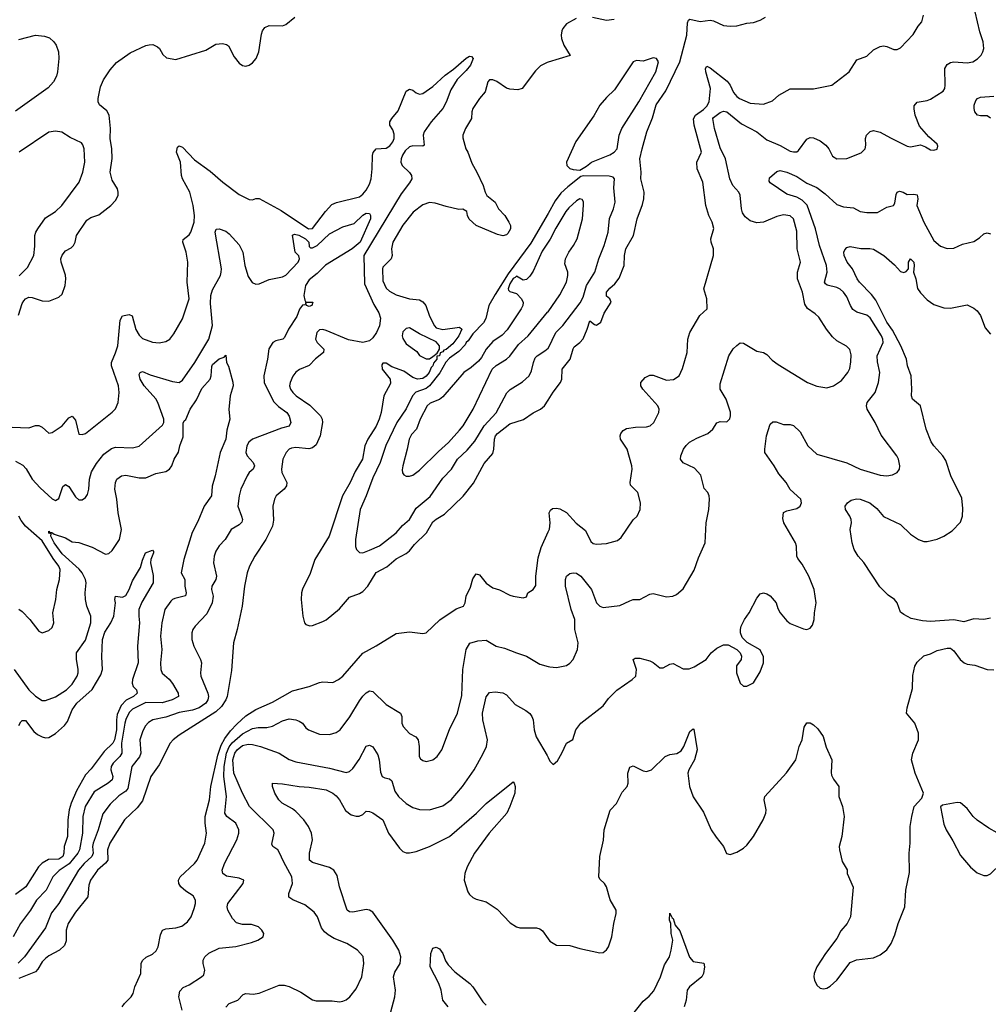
# Model space of a CAD drawing. Header units: inches. Extents: x 1245430 to 1420861, y 606325 to 671315.
# Tile 251 of 256: x 1366835 to 1372637, y 651366 to 657262. Entities that reach past the tile are written whole.
import ezdxf

# ---------------------------------------------------------------- set-up
doc = ezdxf.new("R2010")
doc.units = ezdxf.units.IN
doc.header["$MEASUREMENT"] = 0
doc.layers.add('B3665', color=7, linetype='Continuous')
doc.layers.add('B3675', color=7, linetype='Continuous')

msp = doc.modelspace()

# ---------------------------------------------------------------- linework, layer by layer
at = {"layer": 'B3665', "color": 5}
for points, elevation in [([(1366827.6, 655492.4), (1366850, 655563.1), (1366860.8, 655579.2), (1366870, 655590.2), (1366890, 655599.7), (1366910, 655598.6), (1366970, 655578.3), (1367010, 655577.4), (1367070, 655600.3), (1367090, 655619.5), (1367107.8, 655670), (1367111.9, 655710), (1367110, 655732.3), (1367083.5, 655810), (1367082.4, 655830), (1367090, 655853), (1367110, 655877.6), (1367144, 655896), (1367158.4, 655910), (1367167.8, 655930), (1367175.1, 655970), (1367238.2, 656061.8), (1367262.2, 656077.8), (1367310, 656094.6), (1367382, 656150), (1367410, 656179.1), (1367424.2, 656210), (1367426, 656230), (1367420.5, 656250), (1367390, 656300.7), (1367376.5, 656350), (1367389.8, 656430.2), (1367387, 656490), (1367376.7, 656550), (1367379.6, 656610), (1367370.8, 656690.8), (1367356.8, 656716.8), (1367313.4, 656753.4), (1367306.2, 656770), (1367304.8, 656790), (1367319.4, 656860.6), (1367337.2, 656902.8), (1367377.1, 656962.8), (1367414.7, 657005.3), (1367496.1, 657063.9), (1367590, 657107.6), (1367610, 657112.8), (1367633.5, 657113.5), (1367660.5, 657100.5), (1367672.2, 657090), (1367693.1, 657053.1), (1367714, 657034), (1367770, 657023.7), (1367950, 657079.6), (1368010, 657114.9), (1368050, 657120.3), (1368074.6, 657114.6), (1368085.1, 657105.1), (1368120.7, 657040.7), (1368150, 657002.8), (1368170, 656987.3), (1368190, 656984.9), (1368210, 656990.7), (1368230, 657004), (1368251.5, 657030), (1368267.6, 657070), (1368283.6, 657176.4), (1368290, 657196.3), (1368304.2, 657215.8), (1368330, 657227.6), (1368410, 657226), (1368430, 657233.4), (1368483, 657277)], 1020), ([(1366830, 657143.1), (1366930, 657170.4), (1366983.8, 657163.8), (1367013.7, 657153.7), (1367040.5, 657130), (1367053, 657110), (1367067.7, 657070), (1367070.6, 657030.6), (1367062, 656950), (1367054.8, 656925.2), (1367038.4, 656890), (1367006.6, 656853.4), (1366810, 656714.7)], 1020), ([(1366790, 654821.9), (1366890, 654817.5), (1366930, 654832.4), (1366950, 654832.9), (1366970, 654822), (1367010, 654786.4), (1367030, 654790.4), (1367090, 654830.3), (1367130, 654877.3), (1367150, 654887.3), (1367170, 654864.7), (1367190, 654781), (1367210, 654777.3), (1367230, 654784.9), (1367388.3, 654911.7), (1367408.2, 654931.8), (1367425.6, 654970), (1367430.9, 655029.1), (1367427, 655070), (1367384.5, 655190), (1367384.6, 655210), (1367410, 655266.7), (1367422.1, 655310), (1367436.6, 655463.4), (1367450, 655488.7), (1367490, 655496.9), (1367508, 655488), (1367530, 655406.4), (1367550, 655372.2), (1367570, 655354), (1367630, 655332.2), (1367670, 655326.7), (1367710, 655334.9), (1367734, 655350), (1367758.7, 655381.3), (1367809.8, 655470.2), (1367850.6, 655590), (1367838.9, 655690), (1367842, 655810), (1367832.1, 655870), (1367812.1, 655930), (1367813.5, 655946.5), (1367850, 655974.4), (1367860.6, 655990), (1367879.4, 656050), (1367881.3, 656090), (1367875.1, 656150), (1367854.1, 656230), (1367810, 656308.5), (1367804, 656330), (1367798.5, 656410), (1367774, 656470), (1367780.7, 656499.3), (1367790, 656506.8), (1367810, 656499.3), (1367882.9, 656422.9), (1367976.2, 656356.2), (1368052.4, 656290), (1368150, 656215.4), (1368210, 656185.7), (1368230, 656183), (1368250, 656192.4), (1368270, 656191.8), (1368400.6, 656120.6), (1368565.6, 656010), (1368590, 656012.4), (1368665.9, 656114.1), (1368704.5, 656155.5), (1368732.9, 656167.1), (1368870, 656202.2), (1368890, 656216.6), (1368910, 656241), (1368930, 656278), (1368939.5, 656310), (1368947, 656370), (1368947.5, 656450), (1368952.8, 656467.2), (1368971, 656489), (1369030, 656493.2), (1369053, 656507), (1369070.8, 656530), (1369077.2, 656550), (1369077.4, 656577.4), (1369070, 656602.4), (1369051.6, 656630), (1369053, 656650), (1369063.5, 656670), (1369102.4, 656717.6), (1369150, 656833.4), (1369170, 656847), (1369190, 656839.5), (1369210, 656823.7), (1369230, 656817), (1369250, 656820.3), (1369310, 656862.9), (1369382.9, 656930), (1369434.4, 656965.6), (1369510, 657032.8), (1369530, 657044), (1369542, 657042), (1369551.2, 657030), (1369535.4, 656990), (1369510, 656957.4), (1369455.9, 656904.1), (1369418.4, 656841.6), (1369390, 656768.2), (1369370.1, 656729.9), (1369299.6, 656650), (1369256.9, 656590), (1369251.3, 656570), (1369256.9, 656510), (1369250, 656505.2), (1369190, 656506.6), (1369170, 656500.2), (1369143.3, 656476.7), (1369128.3, 656451.7), (1369120, 656430), (1369119, 656410), (1369126.1, 656390), (1369170, 656347.2), (1369181.9, 656330), (1369183.2, 656310), (1369170, 656285.5), (1369120.3, 656219.7), (1368896.6, 655850), (1368900.8, 655680.8), (1368957, 655557), (1368987.2, 655507.2), (1368995.5, 655475.5), (1368991.1, 655430), (1368971.8, 655390), (1368950, 655357.5), (1368930, 655339.7), (1368890, 655329.8), (1368805.5, 655345.5), (1368670, 655401.1), (1368650, 655407.3), (1368630, 655405.4), (1368615.6, 655390), (1368607.9, 655350), (1368616.9, 655330), (1368656.5, 655290), (1368654, 655270), (1368607.9, 655232.1), (1368570, 655190.9), (1368512, 655168), (1368490, 655151.2), (1368472.1, 655127.9), (1368455.6, 655090), (1368451.7, 655070), (1368457.4, 655050), (1368470.3, 655030), (1368491.6, 655010), (1368573.5, 654953.5), (1368637.6, 654890), (1368647.5, 654870), (1368648.6, 654850), (1368634.7, 654770), (1368610, 654716.4), (1368590, 654698.2), (1368567.5, 654692.5), (1368490, 654700.2), (1368462.7, 654697.3), (1368448.8, 654690), (1368431.6, 654670), (1368411.3, 654630), (1368402.4, 654570), (1368406.2, 654550), (1368435.9, 654490), (1368433.2, 654470), (1368418.5, 654450), (1368371.4, 654410), (1368361.2, 654390), (1368352.2, 654350), (1368355.3, 654264.7), (1368349.2, 654230), (1368310.1, 654149.9), (1368244.4, 654050), (1368212.6, 653990), (1368198.6, 653950), (1368181.6, 653870), (1368167.3, 653750), (1368138, 653610), (1368116.2, 653530), (1368104.2, 653364.2), (1368078.1, 653210), (1368070.1, 653190), (1368043.6, 653150), (1368010, 653117.4), (1367790, 652978), (1367754.7, 652950), (1367737.2, 652930), (1367670, 652799.2), (1367620.8, 652730), (1367570, 652585.1), (1367538.2, 652541.8), (1367462.9, 652470), (1367375.1, 652330), (1367361.5, 652290), (1367364, 652230), (1367349.1, 652210.9), (1367301.1, 652170), (1367258.8, 652110), (1367250, 652079.3), (1367243.5, 652010), (1367170, 651918.4), (1367125, 651850), (1367114, 651810), (1367113.5, 651746.5), (1367102.9, 651717.2), (1367074.3, 651690), (1367010, 651655.7), (1366990, 651640.3), (1366970, 651619.3), (1366944.2, 651575.8), (1366930, 651560.2), (1366830, 651519.4)], 980), ([(1370000, 657008.3), (1369993.6, 657006.4), (1369954, 656986), (1369924.3, 656955.7), (1369845.3, 656850), (1369818.4, 656841.6), (1369770, 656845.7), (1369750, 656853.2), (1369692.3, 656892.3), (1369670, 656902.3), (1369650, 656901.8), (1369639.3, 656890), (1369622.4, 656830), (1369590, 656791.1), (1369550, 656729.6), (1369543.9, 656710), (1369541.7, 656670), (1369505.2, 656610), (1369489.1, 656570), (1369490, 656554), (1369506.8, 656490), (1369518.8, 656470), (1369543.4, 656403.4), (1369574, 656350), (1369610.7, 656270), (1369622.8, 656230), (1369634, 656210), (1369682.8, 656170), (1369704, 656130), (1369740.5, 656090), (1369765.5, 656050), (1369774, 656030), (1369774.8, 656010), (1369758.5, 655981.5), (1369750, 655974), (1369730, 655969), (1369696.5, 655976.5), (1369570, 656029.3), (1369527.3, 656067.3), (1369517.2, 656090), (1369513.2, 656113.2), (1369490, 656128.7), (1369465.6, 656125.6), (1369390, 656142.7), (1369323.6, 656163.6), (1369290, 656167.3), (1369250, 656154), (1369192.7, 656110), (1369130, 656031.5), (1369070.4, 655930), (1369063, 655890), (1369066.8, 655850), (1369061, 655830), (1369010, 655780.9), (1369007.5, 655770), (1369010, 655699.1), (1369030, 655655.3), (1369050, 655635.8), (1369090, 655614.8), (1369170, 655590.7), (1369230, 655584.4), (1369250, 655572.2), (1369268.4, 655550), (1369290, 655486), (1369319.1, 655430), (1369330, 655417.3), (1369370, 655407), (1369470, 655421.1), (1369484.4, 655410), (1369465.8, 655370), (1369430, 655322.2), (1369390, 655287.5), (1369375.8, 655284.2), (1369370, 655272.7), (1369353, 655267), (1369350, 655249.7), (1369333.2, 655246.8), (1369332.8, 655230), (1369313.8, 655206.2), (1369310.2, 655190), (1369300.3, 655179.7), (1369287.6, 655150), (1369270, 655127.5), (1369250, 655113.5), (1369218, 655110), (1369190, 655118.7), (1369136.9, 655156.9), (1369063.4, 655183.4), (1369030, 655204.5), (1369010, 655205.2), (1369003.9, 655196.1), (1369006.7, 655170), (1369054.3, 655110), (1369056.9, 655083.1), (1369015.8, 655010), (1369000.1, 654910), (1368988.6, 654870), (1368970, 654828.4), (1368921.3, 654750), (1368902.3, 654710), (1368889.4, 654630), (1368844.2, 654555.8), (1368814.4, 654490), (1368769.6, 654410.4), (1368688.3, 654170), (1368603.2, 654030), (1368574.7, 653945.3), (1368530, 653852.3), (1368523.9, 653830), (1368522, 653790), (1368530.3, 653690.3), (1368541.6, 653650), (1368550, 653640.5), (1368572.8, 653632.8), (1368590, 653634.4), (1368650, 653658.3), (1368670, 653669.1), (1368750, 653735), (1368810, 653803.2), (1368870, 653825.7), (1368890, 653837.7), (1368919.5, 653870), (1368970, 653951), (1369034.2, 653985.8), (1369090, 654032.7), (1369150, 654066.3), (1369170, 654082.3), (1369200.7, 654119.3), (1369271.6, 654190), (1369310, 654254.8), (1369330, 654271.8), (1369379.8, 654300.2), (1369492, 654408), (1369552.7, 654487.3), (1369616.4, 654603.6), (1369670, 654664.2), (1369675.8, 654690), (1369678.4, 654750), (1369685.6, 654770), (1369696.4, 654783.6), (1369770, 654841.5), (1369852.8, 654867.2), (1369911.5, 654908.5), (1369954, 654930), (1369978, 654950), (1370000, 654984.8)], 1020), ([(1366832.1, 655727.9), (1366881.9, 655778.1), (1366919.1, 655850), (1366925.9, 655905.9), (1366926.5, 655970), (1366931.3, 655990), (1366943.2, 656010), (1366990, 656076.1), (1367050, 656113.8), (1367087.9, 656150), (1367190.8, 656290), (1367212.8, 656350), (1367224.5, 656410), (1367221.5, 656490), (1367213.7, 656513.7), (1367204.6, 656524.6), (1367136.6, 656556.6), (1367088.3, 656588.3), (1367050, 656594.7), (1367010, 656589.7), (1366831.8, 656468.2)], 1040), ([(1366810, 654619), (1366853.7, 654593.7), (1366873.2, 654573.2), (1366910, 654510.3), (1366958.2, 654458.2), (1367030, 654392), (1367050, 654383.7), (1367070, 654394.4), (1367093.6, 654466.4), (1367110, 654479.5), (1367130, 654467.4), (1367170, 654404.2), (1367190, 654386.7), (1367210, 654386), (1367230, 654400.4), (1367241.8, 654418.2), (1367249, 654450), (1367252.5, 654510), (1367265.7, 654554.3), (1367295.1, 654604.9), (1367338.6, 654661.4), (1367385.4, 654694.6), (1367410, 654703), (1367510, 654698), (1367550, 654709.2), (1367690, 654834.4), (1367698.7, 654850), (1367699.4, 654870), (1367662.2, 654970), (1367650, 654991.6), (1367579.8, 655070), (1367556.4, 655110), (1367550, 655138), (1367556, 655150), (1367570, 655154.9), (1367615.8, 655135.8), (1367750, 655095), (1367790.7, 655089.3), (1367810, 655103.7), (1367885.2, 655210), (1367968.1, 655350), (1367989.9, 655430.1), (1367977.9, 655562.1), (1367979.9, 655610), (1367990, 655643.8), (1368037.6, 655730), (1368042.4, 655750), (1368043.1, 655770), (1368006, 655990), (1368012.7, 656007.3), (1368030.4, 656010.4), (1368070, 655996.3), (1368090, 655980.4), (1368150, 655913.2), (1368172.4, 655870), (1368183.3, 655790), (1368204, 655724), (1368227.6, 655687.6), (1368250, 655678), (1368270, 655680.2), (1368330, 655707), (1368410, 655721.8), (1368430, 655732.8), (1368503.2, 655810), (1368510.9, 655830.9), (1368507.9, 655847.9), (1368486, 655870), (1368470, 655972), (1368482, 655978), (1368507.4, 655972.6), (1368548, 655950), (1368566.4, 655930), (1368570, 655904.7), (1368576.8, 655896.8), (1368590, 655896.5), (1368616.4, 655910), (1368690, 655980.3), (1368770, 656022.4), (1368838, 656042), (1368890, 656091.6), (1368910, 656103.8), (1368930, 656101), (1368936.3, 656090), (1368937.1, 656070), (1368875.1, 655930), (1368826.2, 655890), (1368667, 655793), (1368617.7, 655742.3), (1368570, 655703.9), (1368547.8, 655670), (1368538, 655610), (1368542.7, 655582.7), (1368550, 655570.3), (1368590.1, 655570.1), (1368584.4, 655550), (1368570, 655545.2), (1368554, 655550), (1368550, 655568), (1368545.5, 655554.5), (1368530, 655553.5), (1368510.5, 655529.5), (1368495.3, 655484.7), (1368445.3, 655410), (1368420.9, 655359.1), (1368410.9, 655349.1), (1368370, 655338.8), (1368350.9, 655329.1), (1368328.1, 655291.9), (1368319.8, 655230), (1368298.3, 655130), (1368299.2, 655090), (1368356.2, 654976.2), (1368385.8, 654945.8), (1368435.2, 654910), (1368450, 654888), (1368458.5, 654850), (1368450, 654828.7), (1368403.6, 654816.4), (1368229, 654751), (1368207.1, 654733), (1368194.7, 654710), (1368190.2, 654670), (1368198.2, 654650), (1368232.8, 654610), (1368241.2, 654590), (1368233.1, 654570), (1368210.3, 654550), (1368197.6, 654530), (1368160.3, 654450), (1368149.2, 654410.8), (1368142.2, 654350), (1368164.5, 654290), (1368169.2, 654270), (1368166.1, 654253.9), (1368150, 654236.4), (1368101.1, 654210), (1368065.3, 654150), (1368029.5, 654110.5), (1368010, 654079.5), (1368000.7, 654050), (1367996.3, 654010), (1368013.7, 653930), (1368010.7, 653909.3), (1367986.9, 653870), (1367983.9, 653850), (1367994.2, 653810), (1367988.6, 653770), (1367956, 653704), (1367887, 653630), (1367873.1, 653610), (1367866.5, 653590), (1367866.9, 653550), (1367877.8, 653510), (1367919, 653430), (1367924.4, 653410), (1367918.2, 653350), (1367920.2, 653330), (1367963, 653230), (1367965.5, 653210), (1367962, 653190), (1367950.3, 653169.7), (1367910, 653140.5), (1367870, 653126.7), (1367790, 653113.9), (1367710, 653086.4), (1367633, 653070), (1367606.5, 653053.5), (1367587.5, 653032.5), (1367570, 652997), (1367554.5, 652950), (1367560.4, 652870), (1367552.7, 652847.3), (1367505.9, 652790), (1367482.6, 652657.4), (1367470, 652641.5), (1367430, 652614.3), (1367376.4, 652563.6), (1367333.1, 652506.9), (1367304.7, 652410), (1367275.4, 652330), (1367271.4, 652310), (1367274.7, 652270), (1367266.4, 652250), (1367220.9, 652210), (1367187.8, 652170), (1367069.4, 651970), (1367026.6, 651913.4), (1366990, 651823.9), (1366864.3, 651650), (1366827, 651613)], 960), ([(1370000, 656102.7), (1369896.2, 655923.8), (1369760.4, 655739.6), (1369683, 655617), (1369645.9, 655550), (1369627.3, 655472.7), (1369613.8, 655446.2), (1369550, 655381), (1369521.4, 655338.6), (1369510, 655329.6), (1369504.2, 655315.8), (1369464.7, 655275.3), (1369410, 655234.9), (1369388.2, 655211.8), (1369352.3, 655147.7), (1369290.2, 655069.8), (1369270, 655054.4), (1369208.2, 655031.9), (1369187.2, 655010), (1369150, 654932.7), (1369093.9, 654850), (1369027.8, 654712.2), (1368994, 654610), (1368950, 654518.3), (1368910.9, 654410), (1368875.1, 654330), (1368846.3, 654150), (1368847.4, 654107.4), (1368853, 654090), (1368870, 654070.6), (1368890, 654070.4), (1368930, 654084.7), (1368990, 654111.3), (1369090, 654189.2), (1369127.7, 654232.3), (1369170.3, 654269.7), (1369210, 654337.1), (1369294, 654406), (1369370, 654516.5), (1369421, 654570), (1369457.6, 654630), (1369515.5, 654684.5), (1369562.2, 654737.8), (1369617.5, 654830), (1369690, 654908.4), (1369752.3, 655027.7), (1369772.9, 655047.1), (1369847.2, 655092.8), (1369886, 655130), (1369901.4, 655158.6), (1369912, 655210), (1369922.7, 655237.3), (1369934.2, 655250), (1369981.3, 655278.7), (1370000, 655295.5)], 1040), ([(1370000, 655930.8), (1369963.9, 655876.1), (1369910, 655755.5), (1369890, 655726.6), (1369870, 655707.1), (1369850, 655703.1), (1369810, 655727.1), (1369802.5, 655717.5), (1369790, 655712.6), (1369770, 655681.2), (1369760.6, 655650), (1369762, 655642), (1369770, 655634.3), (1369810, 655622), (1369840.2, 655590), (1369850.8, 655569.2), (1369849.3, 655550), (1369839.8, 655530), (1369754.8, 655405.2), (1369726, 655374), (1369670, 655335.4), (1369630, 655288.7), (1369601.2, 655238.8), (1369583.2, 655216.8), (1369540.3, 655179.7), (1369495.2, 655150), (1369370, 655004.5), (1369350, 654988.4), (1369293.2, 654966.8), (1369275.4, 654950), (1369233.2, 654870), (1369211.3, 654810), (1369182.3, 654777.7), (1369167.2, 654750), (1369157, 654690), (1369129.3, 654590), (1369126.7, 654566.7), (1369128.9, 654548.9), (1369136.7, 654536.7), (1369150, 654528.2), (1369170, 654528.4), (1369190, 654534), (1369230, 654563.7), (1369343.3, 654676.7), (1369403.9, 654730), (1369470, 654803.6), (1369490.7, 654830), (1369550.8, 654930), (1369665.4, 655170), (1369689, 655191), (1369750, 655229.2), (1369770, 655246.5), (1369822.2, 655317.8), (1369880.8, 655370), (1369997.5, 655510), (1370000, 655513.5)], 1060), ([(1366801.2, 653370), (1366890, 653249.2), (1366930, 653211.3), (1366970, 653186), (1366990, 653184.7), (1367050, 653207.9), (1367115.4, 653250), (1367150, 653283.1), (1367178.8, 653330), (1367185.8, 653350), (1367186.3, 653373.7), (1367175.2, 653430), (1367176.2, 653470), (1367230, 653546.7), (1367260.9, 653650), (1367261.2, 653690), (1367237.9, 653750), (1367228.7, 653790), (1367226.7, 653830), (1367232.8, 653890), (1367229.4, 653910), (1367208.9, 653950), (1367191.7, 653971.7), (1367090, 654063.2), (1367042.1, 654130), (1367022.3, 654170), (1367023.1, 654183.1), (1367010, 654187.4), (1367010, 654198.8), (1367013, 654193), (1367028.1, 654191.9), (1367041.7, 654181.7), (1367110, 654159.8), (1367150, 654134.5), (1367190, 654131.5), (1367270, 654102.7), (1367350, 654062), (1367370, 654065.7), (1367390, 654084.4), (1367432.7, 654150), (1367444.1, 654210), (1367425.4, 654310), (1367417.5, 654390), (1367404.5, 654450), (1367409.8, 654490.2), (1367417, 654510), (1367445.2, 654530), (1367470, 654534.9), (1367550, 654519.7), (1367590, 654519.6), (1367650, 654544.7), (1367710, 654557.6), (1367732.2, 654570), (1367746.4, 654590), (1367759.7, 654630), (1367786.8, 654673.2), (1367793.5, 654710), (1367815, 654765), (1367814.7, 654845.3), (1367820.8, 654859.2), (1367831, 654869), (1367855.8, 654930), (1367893.3, 654986.6), (1367925.3, 655054.7), (1367975.9, 655110), (1367982.9, 655130), (1367985.1, 655185.1), (1367990, 655197.6), (1368030, 655231.7), (1368059, 655241), (1368070, 655254), (1368073.4, 655210), (1368086.7, 655186.7), (1368112.1, 655092.1), (1368114, 655070), (1368096.4, 655010), (1368088.1, 654928.1), (1368093.4, 654870), (1368075.3, 654804.7), (1368070.6, 654750), (1368035.9, 654670), (1368006.9, 654530), (1367988.2, 654468.2), (1367984.2, 654410), (1367939.3, 654350), (1367901.8, 654258.2), (1367867.8, 654192.2), (1367817.4, 654030), (1367803.2, 653950), (1367824, 653910), (1367823.5, 653870), (1367831.8, 653830), (1367828.1, 653811.9), (1367763.7, 653796.3), (1367749.6, 653790.3), (1367740, 653780), (1367705.2, 653730), (1367686.2, 653650), (1367678.4, 653570), (1367686.7, 653490), (1367678.2, 653410), (1367680.2, 653370), (1367689.5, 653349.4), (1367730, 653312.6), (1367750, 653287.8), (1367784.3, 653230), (1367785.5, 653210), (1367749, 653190), (1367688.9, 653171.1), (1367590, 653173), (1367510, 653134), (1367490, 653112.9), (1367470, 653071.7), (1367465, 653050), (1367444.3, 652930), (1367446.2, 652870), (1367435.5, 652850), (1367394.7, 652810), (1367382.5, 652790), (1367380.8, 652770), (1367393.9, 652730), (1367388.6, 652710), (1367364.7, 652690), (1367281.9, 652638.1), (1367227.5, 652550), (1367213.8, 652490), (1367210.9, 652390), (1367193.8, 652290), (1367183.1, 652270), (1367132.5, 652207.5), (1367072.4, 652167.6), (1367032.8, 652130), (1366993.3, 652050), (1366936.3, 651990), (1366899.7, 651930), (1366839.7, 651850), (1366795.8, 651770)], 940), ([(1366830, 653732.7), (1366850, 653717.6), (1366895.3, 653670), (1366950, 653600.7), (1366970, 653590.8), (1367010, 653604.9), (1367030, 653622.8), (1367039.5, 653650), (1367034.3, 653710), (1367052.2, 653790), (1367058, 653850), (1367074.6, 653910), (1367076.8, 653970), (1367069.8, 653990), (1367035.1, 654035.1), (1366970, 654140.6), (1366870.4, 654230), (1366843.9, 654263.9), (1366829.9, 654290)], 960), ([(1367449.6, 651350), (1367462.9, 651370), (1367503.6, 651410), (1367515.1, 651430), (1367524.4, 651470), (1367560.5, 651550), (1367562.6, 651610), (1367570.9, 651629.1), (1367592.5, 651647.5), (1367630, 651665.5), (1367653.1, 651686.9), (1367664.1, 651710), (1367677.8, 651782.2), (1367690.8, 651809.2), (1367710, 651818.5), (1367770, 651824.1), (1367806.3, 651833.7), (1367840.8, 651859.2), (1367862, 651890), (1367880.9, 651939.1), (1367888.5, 651970), (1367888.4, 651990), (1367875.1, 652015.1), (1367830, 652043.7), (1367799.8, 652070), (1367787.9, 652090), (1367786.8, 652110), (1367797.2, 652130), (1367882.4, 652210), (1367897.8, 652230), (1367943.5, 652330), (1367953.6, 652390), (1367945.6, 652450), (1367946.4, 652490), (1367972.6, 652590), (1367980.3, 652670), (1368021.9, 652858.1), (1368042.1, 652917.9), (1368063.1, 652956.9), (1368096.9, 653003.1), (1368135.6, 653044.4), (1368190, 653092.7), (1368250, 653130.7), (1368350, 653176.1), (1368470, 653243), (1368570, 653268.6), (1368630, 653293), (1368650, 653296.5), (1368710, 653293.1), (1368745.1, 653310), (1368770, 653331.7), (1368890.5, 653469.5), (1368970, 653512.3), (1369090, 653586.7), (1369170, 653596.4), (1369250, 653587.3), (1369270, 653590.7), (1369350.7, 653669.3), (1369450, 653734.3), (1369493.6, 653750), (1369503.5, 653770), (1369508.9, 653810), (1369535.1, 653864.9), (1369550, 653914), (1369570, 653943), (1369590, 653937.6), (1369630, 653888.8), (1369670, 653860.3), (1369710, 653848.8), (1369770, 653816.4), (1369790, 653810.4), (1369850, 653799.1), (1369870, 653806.8), (1369879.3, 653830), (1369910, 653850.5), (1369926.7, 653873.3), (1369926.4, 653930), (1369940.5, 654039.5), (1369958.9, 654101.1), (1370000, 654194.5)], 980), ([(1366830, 653036), (1366842.2, 653057.7), (1366850, 653065.5), (1366870, 653066), (1366920, 653000), (1366941.5, 652981.5), (1366970, 652966.9), (1366990, 652962), (1367010, 652963.2), (1367050, 652988.2), (1367103.7, 653036.3), (1367120.8, 653059.2), (1367150.4, 653130), (1367176.7, 653170), (1367270, 653250.2), (1367320.3, 653339.7), (1367331.9, 653370), (1367326.4, 653446.4), (1367331.3, 653550), (1367345.2, 653594.8), (1367380.7, 653650), (1367398.5, 653690), (1367409.7, 653770), (1367404.2, 653790), (1367409.4, 653810.6), (1367450, 653804.4), (1367470, 653814.9), (1367491, 653850), (1367510, 653902), (1367558.9, 653981.1), (1367570, 654026), (1367589.6, 654070), (1367630, 654086), (1367636.7, 654076.7), (1367635.8, 654070), (1367620.3, 654030), (1367618, 654010), (1367633.9, 653933.9), (1367634, 653890), (1367566.8, 653773.2), (1367549.3, 653729.3), (1367548, 653690), (1367553.4, 653650), (1367541.4, 653510), (1367545.8, 653410), (1367510.8, 653310), (1367507.9, 653290), (1367515.4, 653270), (1367535.3, 653250), (1367538.9, 653230), (1367515.9, 653210), (1367472, 653188), (1367443.9, 653156.1), (1367419.5, 653100.5), (1367415.1, 653070), (1367415.9, 653010), (1367403, 652950), (1367393.8, 652930), (1367340.6, 652879.4), (1367263.8, 652776.2), (1367230, 652740.8), (1367176, 652644), (1367143.3, 652570), (1367131.7, 652530), (1367123.8, 652470), (1367121.9, 652370), (1367101.2, 652310), (1367100.1, 652270), (1367093.8, 652250), (1367070, 652235.1), (1367007.8, 652232.2), (1366969.1, 652210.9), (1366948.3, 652190), (1366872.3, 652070), (1366810, 652024.1)], 920), ([(1367808, 651330), (1367788.2, 651410), (1367794.7, 651445.3), (1367814.2, 651465.9), (1367850, 651483.1), (1367924.5, 651530), (1367937.2, 651542.8), (1367945.1, 651570), (1367934.7, 651610), (1367935.1, 651630), (1367943.5, 651650), (1367967.6, 651672.4), (1368030, 651701.3), (1368130, 651711.8), (1368223.9, 651736.1), (1368262, 651750), (1368293.2, 651770), (1368297.2, 651790), (1368286, 651810), (1368265.2, 651830), (1368224.2, 651844.2), (1368170, 651843.5), (1368134.6, 651854.6), (1368110, 651879.7), (1368080.9, 651930), (1368078, 651950), (1368082.7, 651970), (1368173.6, 652090), (1368178, 652110), (1368150, 652122), (1368073.7, 652133.7), (1368051.5, 652150), (1368048.6, 652168.6), (1368062.2, 652210), (1368135.3, 652350), (1368147.9, 652390), (1368147.8, 652410), (1368130.8, 652450), (1368075.3, 652490), (1368064.5, 652510), (1368074.9, 652610), (1368058.7, 652730), (1368059.2, 652790), (1368073.3, 652870), (1368090, 652908.7), (1368108, 652932), (1368170, 652986.1), (1368230, 653016.6), (1368264.1, 653024.1), (1368315.7, 653024.3), (1368349.2, 653030.8), (1368410, 653062.6), (1368450, 653075), (1368490, 653070.2), (1368510, 653061.7), (1368529.2, 653049.2), (1368550, 653021.6), (1368564.9, 653010), (1368630, 652984.2), (1368690, 652980.8), (1368730, 652992.8), (1368755.4, 653010), (1368813.5, 653086.5), (1368870, 653183.7), (1368890, 653210.3), (1368910, 653232), (1368930, 653243.1), (1368950, 653239.5), (1369030, 653161.6), (1369116.3, 653110), (1369123.1, 653090), (1369123.2, 653050), (1369132.2, 653030), (1369170, 652988.4), (1369207.4, 652967.4), (1369221.3, 652950), (1369228.1, 652910), (1369227.9, 652850), (1369235.8, 652835.8), (1369250, 652825.5), (1369270, 652820.5), (1369310, 652830.4), (1369336.2, 652850), (1369364.2, 652890), (1369408.7, 653011.3), (1369456.8, 653110), (1369484.4, 653215.6), (1369488.9, 653370), (1369509.7, 653489.7), (1369532.1, 653527.9), (1369578.3, 653541.7), (1369630, 653547.2), (1369690, 653510.3), (1369739.4, 653499.4), (1369810, 653470.3), (1369871.5, 653451.5), (1369950, 653402.4), (1370000, 653389.1)], 960), ([(1368070, 651348.4), (1368089.1, 651370.9), (1368142, 651390), (1368174.5, 651425.5), (1368190, 651430.2), (1368232.9, 651427.1), (1368270, 651432.6), (1368390, 651480.2), (1368420, 651480), (1368450, 651471.6), (1368518.6, 651438.6), (1368590, 651392.4), (1368610, 651386.7), (1368706.6, 651386.6), (1368750, 651381.3), (1368770, 651384.4), (1368790, 651392.7), (1368812.3, 651410), (1368850, 651459.1), (1368883.5, 651530), (1368897.4, 651610), (1368892.1, 651652.1), (1368859.5, 651690), (1368795.1, 651730), (1368719.4, 651759.4), (1368681.9, 651781.9), (1368660.6, 651800.6), (1368643.5, 651823.5), (1368618.5, 651890), (1368598.5, 651918.5), (1368542.2, 651962.2), (1368470.8, 651990.8), (1368447.2, 652007.2), (1368446.9, 652030), (1368468.7, 652090), (1368464.4, 652130), (1368416.9, 652216.9), (1368390, 652277), (1368380.5, 652290), (1368351.8, 652310), (1368345.1, 652325.1), (1368359.7, 652390), (1368352.6, 652410), (1368211.6, 652550), (1368170, 652631), (1368118.2, 652750), (1368112.6, 652830), (1368122.9, 652870), (1368137.2, 652890), (1368170, 652915), (1368203.7, 652923.7), (1368230, 652921.9), (1368277.6, 652910), (1368390, 652870.2), (1368450, 652832.4), (1368490, 652817.7), (1368690, 652779.4), (1368790, 652754.4), (1368810, 652759.6), (1368830, 652778.7), (1368867.9, 652832.1), (1368910, 652912.7), (1368930, 652918.4), (1368950, 652908.2), (1368980.1, 652860.1), (1368988, 652830), (1368995.7, 652755.7), (1369007.1, 652730), (1369021.3, 652721.3), (1369050, 652715.3), (1369064.2, 652704.2), (1369082.7, 652642.7), (1369103.6, 652610), (1369150, 652568.9), (1369190, 652544.6), (1369230, 652531.6), (1369290, 652530.4), (1369370, 652553.5), (1369419.2, 652590), (1369486.9, 652670), (1369558.3, 652770), (1369610, 652863.8), (1369630.7, 652910), (1369636.5, 652950), (1369609.9, 653070), (1369607.5, 653110), (1369630, 653207.3), (1369650, 653234), (1369682.3, 653237.7), (1369730, 653231.5), (1369750, 653218.9), (1369802, 653162), (1369866.3, 653126.3), (1369890, 653107.4), (1369902.8, 653090), (1369910.1, 653070.1), (1369916.9, 653010), (1369927.8, 652967.8), (1369995.4, 652855.4), (1370000, 652844.6)], 940), ([(1369051.1, 651290), (1369081.2, 651410), (1369085.3, 651450), (1369073.2, 651530), (1369082.3, 651557.7), (1369114.5, 651610), (1369118.8, 651650), (1369105.9, 651690), (1369070, 651749.8), (1368950, 651917.1), (1368930, 651929.8), (1368910, 651933.1), (1368830, 651917.7), (1368810, 651919.2), (1368796.9, 651930), (1368750.6, 652070), (1368736.8, 652136.8), (1368716.9, 652170), (1368690, 652185.6), (1368590, 652216), (1368571.3, 652230), (1368570.9, 652270), (1368589.8, 652350), (1368582.2, 652390), (1368565.3, 652430), (1368538, 652470), (1368490, 652521.1), (1368470, 652537.3), (1368408, 652570), (1368387.1, 652590), (1368362.7, 652630), (1368349.7, 652670), (1368349.6, 652690.4), (1368410, 652686.3), (1368509.8, 652670.2), (1368570, 652667.1), (1368670, 652649.3), (1368710, 652630.2), (1368730, 652614.5), (1368750.1, 652590.1), (1368787, 652527), (1368820.8, 652500.8), (1368850, 652491.6), (1368868.2, 652491.8), (1368890, 652502.4), (1368910, 652521.5), (1368930, 652520.5), (1368950, 652512.2), (1369010.9, 652470), (1369043.7, 652390), (1369110, 652300.3), (1369130, 652281.6), (1369150, 652273), (1369170, 652272), (1369210, 652280.2), (1369290, 652310.8), (1369410, 652370.8), (1369570.3, 652509.7), (1369630, 652568.1), (1369790, 652697.3), (1369797.3, 652690), (1369803.1, 652670), (1369800.2, 652630), (1369771.7, 652550), (1369752.6, 652510), (1369646.2, 652390), (1369559.4, 652270), (1369516.3, 652190), (1369502.2, 652150), (1369497.8, 652110), (1369519.3, 652039.3), (1369530, 652023), (1369550, 652006.4), (1369570, 651995.8), (1369630, 651979.6), (1369695.6, 651935.6), (1369773.3, 651853.3), (1369810, 651830.3), (1369830, 651824.2), (1369930, 651823.1), (1369950, 651818), (1369965.8, 651805.8), (1370000, 651758.3)], 920), ([(1369400.7, 651350), (1369369.1, 651390), (1369359.1, 651450), (1369345.1, 651490), (1369293.6, 651590), (1369296.8, 651670), (1369310, 651701.6), (1369330, 651708.2), (1369350, 651698.4), (1369369.2, 651669.2), (1369385.4, 651625.4), (1369401.8, 651601.8), (1369440.9, 651560.9), (1369532.1, 651490), (1369550.2, 651470), (1369610, 651380.8), (1369630, 651360.2)], 880)]:
    msp.add_lwpolyline(points, dxfattribs=dict(at, elevation=elevation))
at = {"layer": 'B3665', "color": 5, "elevation": 1020}
msp.add_lwpolyline([(1369170, 655417.2), (1369150, 655413.2), (1369130, 655394), (1369126, 655370), (1369130, 655354), (1369150, 655322), (1369214.8, 655274.8), (1369230, 655252), (1369270, 655232), (1369290, 655232), (1369310, 655244.7), (1369335.3, 655264.7), (1369348.7, 655290), (1369348.7, 655310), (1369330, 655334), (1369230, 655382)], close=True, dxfattribs=at)
at = {"layer": 'B3675', "color": 5}
for points, elevation in [([(1370000, 653389.1), (1370010, 653386.4), (1370050, 653383.8), (1370110, 653394.4), (1370130.9, 653409.1), (1370149.6, 653430), (1370176.4, 653490), (1370179.7, 653530), (1370161, 653610), (1370160.9, 653670), (1370138.8, 653730), (1370104.6, 653870), (1370103.5, 653910), (1370109.7, 653930), (1370130, 653946), (1370150, 653950.3), (1370170, 653947), (1370197, 653930), (1370260.8, 653850), (1370290.2, 653770), (1370309.2, 653749.2), (1370330, 653741.4), (1370430, 653753.2), (1370490, 653783.1), (1370510.4, 653790.4), (1370550, 653790.4), (1370610, 653822.3), (1370630, 653826.3), (1370710, 653805.7), (1370748, 653810), (1370770, 653819.1), (1370810, 653854), (1370875.2, 653964.8), (1370901.3, 654038.7), (1370941.6, 654130), (1370946, 654250), (1370962.9, 654330), (1370966.6, 654390), (1370965.2, 654410), (1370957.2, 654430), (1370934, 654454), (1370914.4, 654534.4), (1370876.8, 654576.8), (1370808.3, 654608.3), (1370794, 654630), (1370794.3, 654650), (1370810.9, 654690), (1370826.8, 654713.2), (1370847.4, 654732.6), (1370890, 654756.9), (1370956.3, 654783.7), (1370986, 654810), (1371011.5, 654848.5), (1371030, 654855.8), (1371070, 654853.4), (1371087.8, 654872.2), (1371093.6, 654890), (1371092.9, 654912.9), (1371067.6, 654990), (1371031.1, 655050), (1371030, 655082), (1371082.5, 655250), (1371108.6, 655291.4), (1371130, 655312.2), (1371150, 655326.7), (1371170, 655325.3), (1371250, 655277), (1371290, 655268.5), (1371310, 655256.4), (1371342.7, 655222.7), (1371378.4, 655198.4), (1371554, 655090), (1371610, 655068.5), (1371670, 655058.7), (1371710, 655068.7), (1371758.2, 655101.8), (1371796.2, 655150), (1371806.5, 655173.5), (1371813.2, 655213.2), (1371814.5, 655254.5), (1371807.3, 655287.3), (1371787.5, 655307.5), (1371730, 655339.7), (1371703.5, 655363.5), (1371668.1, 655408.1), (1371620.9, 655480.9), (1371600.7, 655500.7), (1371553.2, 655533.2), (1371538.8, 655558.8), (1371523.5, 655630), (1371493.5, 655710), (1371494, 655750), (1371512.6, 655810), (1371492.2, 655890), (1371490, 655995.3), (1371470, 656069.5), (1371450, 656088.2), (1371410, 656092.9), (1371370, 656084.7), (1371290, 656049.7), (1371250, 656045.1), (1371210, 656056.9), (1371181, 656081), (1371165.5, 656105.5), (1371158, 656130), (1371150, 656211.6), (1371142, 656230), (1371107, 656270), (1371088.8, 656308.8), (1371062.8, 656430), (1371030, 656494.3), (1370996.3, 656610), (1370986.5, 656670), (1370990, 656676.9), (1371030, 656706.9), (1371050, 656714), (1371070, 656710.9), (1371158.1, 656638.1), (1371250, 656590.9), (1371310, 656543.7), (1371390, 656509.4), (1371450, 656475.8), (1371470, 656470.2), (1371490, 656471.6), (1371500, 656480), (1371550, 656547.6), (1371570, 656556.5), (1371590, 656554.4), (1371630, 656536.1), (1371663.1, 656510), (1371681.1, 656490), (1371704.5, 656444.5), (1371730, 656428.2), (1371790, 656430.5), (1371875.8, 656464.2), (1371898.3, 656490), (1371903.5, 656510), (1371900.4, 656550), (1371908.2, 656570), (1371930, 656593.7), (1371950, 656599.6), (1371990, 656589.1), (1372050, 656554.3), (1372150, 656505.5), (1372170, 656500.7), (1372230, 656512.4), (1372260.9, 656500.9), (1372290, 656483), (1372310, 656480.7), (1372330, 656486.8), (1372334.5, 656505.5), (1372330, 656517.2), (1372280.7, 656560.7), (1372225.4, 656625.4), (1372198.9, 656690), (1372192.2, 656727.8), (1372193.4, 656746.6), (1372210.9, 656769.1), (1372270, 656778.8), (1372290, 656786.2), (1372366.5, 656833.5), (1372376.4, 656850), (1372379.3, 656870), (1372377.2, 656970), (1372390, 656994.3), (1372410, 657006.5), (1372430, 657009.1), (1372510, 657004.6), (1372544, 657010), (1372572.4, 657027.6), (1372594, 657050), (1372603.6, 657070), (1372609.6, 657090.4), (1372606.3, 657130), (1372586.2, 657190), (1372558.4, 657310)], 960), ([(1370000, 654194.5), (1370007.8, 654212.2), (1370012.7, 654250), (1370007.1, 654310), (1370014.5, 654325.5), (1370025.6, 654334.4), (1370050, 654338), (1370070, 654332.9), (1370110, 654310.2), (1370167.7, 654247.7), (1370223.5, 654203.5), (1370256.7, 654136.7), (1370270, 654124.9), (1370290, 654122), (1370350, 654126), (1370416.6, 654143.4), (1370437.7, 654162.3), (1370510, 654266.8), (1370532.7, 654290), (1370552.3, 654330), (1370554.5, 654370), (1370538, 654430), (1370494.5, 654474.5), (1370491.2, 654491.2), (1370503.5, 654570), (1370500.8, 654590), (1370472.9, 654690), (1370434.7, 654750), (1370432.4, 654770), (1370436.6, 654783.4), (1370450, 654801.3), (1370470, 654814.4), (1370523, 654823), (1370590, 654823.2), (1370610.6, 654829.4), (1370633.7, 654850), (1370664, 654910), (1370665.7, 654930), (1370657.2, 654950), (1370567.1, 655050), (1370554.7, 655070), (1370555.6, 655090), (1370580.6, 655119.4), (1370610, 655133.7), (1370630, 655133.1), (1370710, 655103.2), (1370752, 655108), (1370784.7, 655130), (1370805.8, 655174.2), (1370833.1, 655270), (1370836.9, 655350), (1370849.6, 655390), (1370909.5, 655490), (1370953.3, 655530), (1370950.9, 655590), (1370932.8, 655650), (1370990.9, 655850), (1370990.9, 655890), (1370976.8, 655930), (1370975.6, 655950), (1370991.9, 656011.9), (1370983.5, 656050), (1370962.7, 656090), (1370944.1, 656150), (1370926.2, 656290), (1370892.6, 656370), (1370891.6, 656410), (1370918.5, 656470), (1370875.7, 656630), (1370870.5, 656669.5), (1370882.2, 656690), (1370930, 656724), (1370950, 656743.8), (1370965.1, 656770), (1370973.8, 656850), (1370944.7, 656950), (1370942.9, 656970), (1370950, 656984.2), (1370970, 656973.5), (1371073.6, 656893.6), (1371090.1, 656870), (1371110, 656826.4), (1371130, 656802), (1371146.2, 656790), (1371210, 656762), (1371290, 656755.6), (1371344.1, 656775.9), (1371382, 656810), (1371450, 656848.9), (1371590, 656848.7), (1371699, 656870), (1371803.7, 656950), (1371850, 657021.6), (1371910, 657044.4), (1371950, 657081.6), (1371990, 657102), (1372010, 657106), (1372030, 657101.6), (1372070, 657083.8), (1372090, 657083.8), (1372110, 657093), (1372187.2, 657172.8), (1372217.1, 657222.9), (1372239.3, 657250), (1372249.6, 657290)], 980), ([(1370000, 654984.8), (1370030, 655032.2), (1370074.7, 655090), (1370082.6, 655110), (1370083.5, 655170), (1370133.3, 655230), (1370149.3, 655290.7), (1370156.9, 655303.1), (1370191.2, 655328.8), (1370209.2, 655350.8), (1370235.1, 655410), (1370250, 655458.9), (1370277.4, 655437.4), (1370290, 655433.8), (1370315.2, 655450), (1370335.4, 655504.6), (1370377.2, 655570), (1370369.8, 655589.8), (1370350, 655606), (1370349.2, 655630), (1370370, 655655), (1370399.9, 655680.1), (1370425.7, 655714.3), (1370456.2, 655790), (1370458.3, 655850), (1370465.5, 655890), (1370511.9, 655970), (1370533.6, 656070), (1370565.3, 656154.7), (1370573.3, 656190), (1370574.8, 656230), (1370556.2, 656310), (1370557.7, 656350), (1370549.8, 656430), (1370563.1, 656490), (1370592.2, 656590), (1370625.7, 656674.3), (1370648, 656752), (1370704.4, 656835.6), (1370789, 657010), (1370830.8, 657170), (1370835.8, 657244.2), (1370841, 657259), (1370850, 657265.3), (1370910, 657250.7), (1370970, 657259.8), (1370990, 657255.4), (1371050, 657228.3), (1371090, 657223.5), (1371130, 657225.2), (1371190, 657242.4), (1371230, 657244.7), (1371270, 657258.6), (1371302.1, 657277.9)], 1020), ([(1370167.7, 657270), (1370110, 657236.9), (1370088.4, 657210), (1370083.4, 657196.6), (1370077.6, 657170), (1370079.5, 657150), (1370094.4, 657110), (1370132.4, 657047.6), (1370000, 657008.3)], 1020), ([(1370395.6, 657264.4), (1370350, 657258.5), (1370265.3, 657274.7)], 1020), ([(1372650, 656673.6), (1372630, 656685.7), (1372590, 656686), (1372571.2, 656691.2), (1372555.6, 656710), (1372551.3, 656730), (1372552.8, 656750), (1372562.2, 656777.8), (1372572, 656790), (1372590, 656797.6), (1372670, 656804.2)], 940), ([(1370000, 652844.6), (1370010, 652821), (1370030, 652801), (1370055.6, 652824.4), (1370082.9, 652870), (1370109.6, 652930), (1370147.6, 652952.4), (1370166.3, 653010), (1370196.9, 653050), (1370330, 653153), (1370362.7, 653197.3), (1370412.1, 653247.9), (1370504, 653310), (1370525.2, 653330), (1370529.2, 653370), (1370509, 653430), (1370522, 653438), (1370550, 653438.8), (1370610, 653423.6), (1370630, 653413.1), (1370670, 653380.3), (1370690, 653381.5), (1370730, 653403.1), (1370750, 653406), (1370810, 653374.9), (1370845.3, 653374.7), (1370874.1, 653385.9), (1370946, 653430), (1370976, 653470), (1371010, 653499.1), (1371050, 653519.1), (1371078.5, 653518.5), (1371130.7, 653490.7), (1371151, 653470), (1371158.8, 653450), (1371156, 653430), (1371128, 653392), (1371127.7, 653350), (1371151.3, 653290), (1371170, 653271.3), (1371190, 653271), (1371230, 653291.3), (1371270, 653356), (1371289.4, 653410), (1371290, 653446), (1371270, 653489), (1371192.9, 653532.9), (1371162.7, 653562.7), (1371153.2, 653590), (1371152.7, 653610), (1371156, 653630), (1371176, 653670), (1371203.7, 653710), (1371250, 653798), (1371270, 653824.7), (1371290, 653831), (1371310, 653824.7), (1371330, 653811.3), (1371366, 653770), (1371375.9, 653735.9), (1371390.8, 653710), (1371430, 653662.8), (1371450, 653646), (1371530, 653614.8), (1371550, 653611), (1371570, 653618), (1371583.2, 653636.8), (1371594.5, 653670), (1371595.6, 653710), (1371605.1, 653770), (1371594.7, 653850), (1371562, 653930), (1371522.5, 654002.5), (1371495.5, 654035.5), (1371489.4, 654049.4), (1371487.2, 654110), (1371481, 654130), (1371412, 654250), (1371405.1, 654274.9), (1371409.6, 654310.4), (1371430, 654320.5), (1371490, 654335.5), (1371509.3, 654350), (1371517.6, 654370), (1371513, 654390), (1371449.1, 654449.1), (1371426.6, 654490), (1371382, 654542), (1371354.8, 654590), (1371298.9, 654670), (1371297.7, 654690), (1371308.5, 654770), (1371330, 654841), (1371346, 654854), (1371365.4, 654854.6), (1371410, 654838.7), (1371450, 654838.4), (1371470, 654832), (1371510, 654794), (1371556.1, 654710), (1371610, 654660.6), (1371790, 654609.2), (1371870, 654571.6), (1371990, 654535.5), (1372030, 654530.4), (1372063.3, 654536.7), (1372090, 654550.7), (1372104.5, 654570), (1372107.3, 654590), (1372098.7, 654630), (1372089.7, 654649.7), (1371994.5, 654774.5), (1371958.3, 654850), (1371912.2, 654930), (1371907.1, 654950), (1371911.2, 654970), (1371959.2, 655030), (1371978.2, 655090), (1371986.3, 655150), (1371973.7, 655213.7), (1371971.4, 655250), (1372006.3, 655330), (1372004.7, 655350), (1371996.9, 655370), (1371930, 655477.1), (1371910, 655492.3), (1371850, 655510.7), (1371826.2, 655526.2), (1371811.4, 655550), (1371790, 655603), (1371770, 655630.8), (1371749.2, 655649.2), (1371730, 655659), (1371671.6, 655671.6), (1371661.4, 655681.4), (1371656.4, 655690), (1371672.3, 655750), (1371666.7, 655790), (1371626.7, 655910), (1371601.1, 656010), (1371550.9, 656150.9), (1371522.6, 656182.6), (1371490, 656199.3), (1371430, 656218), (1371330, 656286), (1371324.1, 656295.9), (1371325.4, 656314.6), (1371370, 656353), (1371390, 656358.4), (1371430, 656348.8), (1371490, 656322.6), (1371550, 656282.6), (1371610, 656256.6), (1371659.9, 656219.9), (1371730, 656156.5), (1371770, 656141.6), (1371830, 656135.5), (1371870, 656114.6), (1371910, 656107.4), (1371972.2, 656107.8), (1372030, 656140.4), (1372069.5, 656150.5), (1372076.3, 656163.7), (1372084.1, 656215.9), (1372091.2, 656228.8), (1372105.1, 656234.9), (1372126.8, 656230), (1372150, 656216.5), (1372190, 656217.8), (1372210, 656213.4), (1372214, 656190), (1372208.5, 656150), (1372250, 656050.4), (1372310, 655940.4), (1372350, 655906.4), (1372390, 655892.2), (1372430, 655894.9), (1372482.5, 655917.5), (1372550, 655933.8), (1372583.9, 655956.1), (1372610, 655980.4), (1372630, 655986.4), (1372650, 655979.5)], 940), ([(1370000, 655295.5), (1370002.4, 655297.6), (1370046.4, 655390), (1370089.1, 655430.9), (1370192.5, 655567.5), (1370210, 655600.3), (1370230, 655670.2), (1370280.5, 655750), (1370304.2, 655830), (1370336.3, 655910), (1370359.2, 655990), (1370367.5, 656072.5), (1370392.4, 656130), (1370401.4, 656170), (1370394.6, 656254.6), (1370398.3, 656310), (1370390, 656318.6), (1370365.6, 656325.6), (1370212.1, 656327.9), (1370195.9, 656324.1), (1370118.1, 656261.9), (1370077.1, 656222.9), (1370043.1, 656176.9), (1370000, 656102.7)], 1040), ([(1370000, 655513.5), (1370070, 655614), (1370109.5, 655690.5), (1370118, 655730), (1370119.3, 655750), (1370101.3, 655801.3), (1370104, 655830), (1370123.5, 655870), (1370152.7, 655910), (1370173.6, 655950), (1370206.6, 656070), (1370212.3, 656152.3), (1370211.5, 656171.5), (1370204.7, 656184.7), (1370190, 656189.7), (1370170, 656177.2), (1370123.8, 656136.2), (1370106.7, 656113.4), (1370045.9, 656014.1), (1370011.6, 655948.4), (1370000, 655930.8)], 1060), ([(1372650, 653678), (1372609.6, 653669.7), (1372550, 653674), (1372490, 653656.9), (1372430, 653667.6), (1372290, 653657.6), (1372241.7, 653661.7), (1372175.5, 653675.5), (1372130, 653699.6), (1372110, 653714.5), (1372090, 653769.3), (1372075.1, 653790), (1372036.6, 653816.6), (1371986.4, 653866.4), (1371891.4, 654011.4), (1371856.4, 654050), (1371832.6, 654090), (1371821.3, 654130), (1371809.5, 654210), (1371817, 654250), (1371814.7, 654270), (1371808, 654290), (1371782.4, 654330), (1371779.5, 654350), (1371792.7, 654370), (1371814.9, 654385.1), (1371847.7, 654392.3), (1371870, 654391), (1371926.7, 654370), (1371970, 654334.4), (1372010, 654286.7), (1372110, 654240.2), (1372170, 654181.1), (1372219.1, 654150), (1372250, 654136.5), (1372270, 654137), (1372330, 654151.8), (1372370.7, 654169.3), (1372419.4, 654200.6), (1372470, 654253.4), (1372483.1, 654290), (1372484.6, 654335.4), (1372477.4, 654397.4), (1372412.1, 654530), (1372382.2, 654622.2), (1372365.4, 654650), (1372310, 654709.7), (1372294.2, 654734.2), (1372264.8, 654810), (1372231, 654950), (1372183, 654990), (1372176.4, 655010), (1372179.3, 655050), (1372174, 655130), (1372153.5, 655190), (1372147, 655230), (1372112.8, 655310), (1372062.8, 655402.8), (1372029.9, 655450), (1371963.4, 655583.4), (1371937.3, 655617.3), (1371865.9, 655690), (1371851.3, 655710), (1371823.2, 655770), (1371791.7, 655810), (1371774.3, 655850), (1371772, 655870), (1371776.6, 655883.4), (1371790, 655897.3), (1371810, 655903.8), (1371872.3, 655892.3), (1371927, 655893), (1371950, 655888.7), (1372010.6, 655850.6), (1372074.4, 655794.4), (1372110, 655755.3), (1372130, 655748.1), (1372145.4, 655754.6), (1372158.4, 655770), (1372159.7, 655810), (1372170, 655830.4), (1372190.1, 655810), (1372192.4, 655787.6), (1372188, 655750), (1372203.7, 655710), (1372212.4, 655652.4), (1372230, 655626.4), (1372270, 655584.4), (1372310, 655557), (1372370, 655536.5), (1372410, 655535.3), (1372510, 655554.4), (1372550, 655535.5), (1372570, 655519.1), (1372590, 655490.7), (1372618, 655418), (1372650, 655379.3)], 920), ([(1370000, 651758.3), (1370010, 651744.4), (1370050, 651720.3), (1370130, 651718), (1370190, 651699.3), (1370310, 651673.4), (1370330, 651676.4), (1370350, 651693), (1370361.3, 651710), (1370381.5, 651770), (1370393.5, 651850), (1370408.6, 651910), (1370407.2, 651930), (1370372.1, 651992.1), (1370349.7, 652070), (1370338.7, 652090), (1370310, 652116.2), (1370303.5, 652130), (1370309.7, 652250), (1370331.1, 652348.9), (1370335.1, 652410), (1370371.3, 652528.7), (1370410.8, 652569.2), (1370444.1, 652635.9), (1370474.7, 652670), (1370479.7, 652690), (1370477.2, 652750), (1370490, 652785.5), (1370510, 652793.1), (1370570, 652764.9), (1370590, 652760.3), (1370619.6, 652770), (1370700.5, 652850), (1370730, 652861.8), (1370771.2, 652868.8), (1370796.7, 652883.3), (1370813.8, 652910), (1370850, 652999.1), (1370870, 653015.5), (1370873.7, 653013.7), (1370892.5, 652890), (1370877.5, 652830), (1370842.3, 652770), (1370837.8, 652750), (1370847.6, 652670), (1370869.2, 652609.2), (1370930, 652516.3), (1370977, 652410), (1371006.2, 652366.2), (1371051.7, 652311.7), (1371068.3, 652268.3), (1371090, 652262), (1371130, 652276.3), (1371170, 652301.6), (1371190, 652318), (1371229.8, 652370.2), (1371287.6, 652470), (1371303.6, 652510), (1371305.6, 652530), (1371294.7, 652590), (1371298.7, 652610), (1371427.9, 652752.1), (1371483.5, 652830), (1371503.1, 652910), (1371522, 652950), (1371534.3, 653025.7), (1371550, 653050.8), (1371570, 653050.5), (1371590, 653039.5), (1371616.2, 653016.2), (1371646.7, 652970), (1371666.1, 652906.1), (1371699, 652830), (1371694.9, 652754.9), (1371698.3, 652738.3), (1371710, 652714), (1371742, 652670), (1371742.4, 652610), (1371763.6, 652550), (1371774, 652490), (1371759.5, 652370), (1371744.4, 652310), (1371745.5, 652290), (1371762, 652222), (1371790.5, 652170.5), (1371790.8, 652150), (1371827.7, 652067.7), (1371810.4, 651890), (1371790.5, 651850), (1371754.2, 651805.8), (1371730, 651759), (1371660.7, 651670), (1371610.6, 651590), (1371594, 651550), (1371590.8, 651530), (1371594.8, 651510), (1371610, 651481), (1371630, 651462.8), (1371650, 651458.8), (1371670, 651462.8), (1371690, 651474.8), (1371729.5, 651510.5), (1371810, 651616.3), (1371847.5, 651632.5), (1371950, 651644.4), (1371990, 651663), (1372028.1, 651691.9), (1372054.5, 651730), (1372077.7, 651782.3), (1372096.9, 651850), (1372137.6, 651950), (1372143, 652050), (1372165.3, 652154.7), (1372162, 652270), (1372169.7, 652330), (1372169.5, 652430.5), (1372178, 652490), (1372192, 652550), (1372238.9, 652601.1), (1372249.2, 652630), (1372198, 652750), (1372177, 652830), (1372184.5, 652870), (1372219.3, 652950), (1372219, 652990), (1372196, 653050), (1372147.3, 653110), (1372150, 653142), (1372183.3, 653256.7), (1372185.4, 653334.6), (1372196, 653390), (1372210, 653414.8), (1372250, 653453.4), (1372290, 653464.9), (1372330, 653484.9), (1372390, 653499.5), (1372410, 653499.3), (1372430, 653482), (1372468.4, 653430), (1372491.6, 653411.5), (1372510, 653403.7), (1372556.9, 653396.9), (1372630, 653370.4), (1372670, 653368.7)], 920), ([(1370501.4, 651298.6), (1370570, 651384.2), (1370606.3, 651413.7), (1370632.8, 651447.2), (1370673.9, 651530), (1370696.9, 651603.1), (1370726.8, 651650), (1370738.2, 651690), (1370747.4, 651750), (1370738.2, 651790), (1370736, 651850), (1370727.1, 651870), (1370730, 651911), (1370743.4, 651883.4), (1370750, 651878.8), (1370760.4, 651840.4), (1370790, 651806.4), (1370847.4, 651647.4), (1370870, 651621.7), (1370932.2, 651612.2), (1370937.6, 651590), (1370930.3, 651550), (1370920.3, 651530), (1370848, 651470), (1370833.8, 651450), (1370827.9, 651390), (1370814.6, 651350)], 880)]:
    msp.add_lwpolyline(points, dxfattribs=dict(at, elevation=elevation))
for points, elevation in [([(1370630, 657034.5), (1370570, 657013.2), (1370530, 657017.2), (1370510, 657009.2), (1370397.8, 656842.2), (1370350, 656796.9), (1370310, 656749.8), (1370273.6, 656686.4), (1370166.8, 656533.2), (1370109.4, 656410), (1370111.8, 656390), (1370130, 656371.8), (1370150, 656364.9), (1370190, 656362), (1370230, 656384.9), (1370260.5, 656410), (1370370, 656452.6), (1370396.7, 656470), (1370413, 656490), (1370426.3, 656570), (1370442.7, 656610), (1370543.7, 656770), (1370646, 656950), (1370662, 657010), (1370650, 657029.2)], 1040), ([(1372450, 652574), (1372361.6, 652558.4), (1372350.9, 652549.1), (1372370, 652444.7), (1372383.8, 652410), (1372424.8, 652344.8), (1372470, 652257.3), (1372530, 652187.3), (1372570, 652154), (1372610, 652137.3), (1372630, 652137.3), (1372650, 652147.3), (1372710, 652206), (1372729.4, 652250.6), (1372732.7, 652310), (1372719.3, 652350), (1372700.1, 652380.1), (1372690, 652392), (1372640.1, 652420.1), (1372570, 652469.4), (1372546, 652490), (1372510, 652539), (1372470, 652573.2)], 920)]:
    msp.add_lwpolyline(points, close=True, dxfattribs=dict(at, elevation=elevation))

doc.saveas('drawing.dxf')
